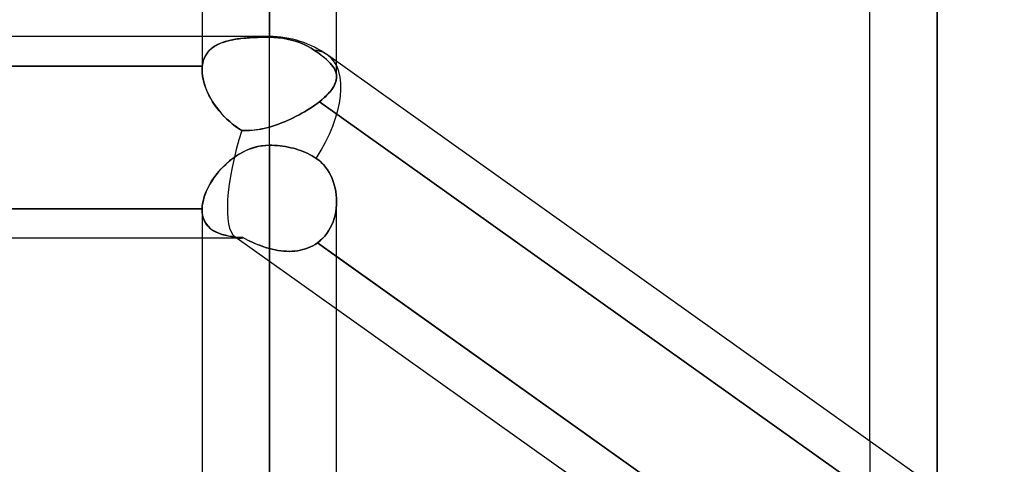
# Model space of a CAD drawing. Header units: millimetres. Extents: x -100 to 120, y -270 to 270.
# Tile 70 of 75: x 25 to 39, y 155 to 162. Entities that reach past the tile are written whole.
import ezdxf

# ---------------------------------------------------------------- set-up
doc = ezdxf.new("R2010")
doc.units = ezdxf.units.MM
doc.layers.add('MAIN-1', color=7, linetype='Continuous')
doc.layers.add('MAIN-2', color=7, linetype='Continuous')

msp = doc.modelspace()

# ---------------------------------------------------------------- linework, layer by layer
at = {"layer": 'MAIN-1'}
for p, q in [((28.489, 161.447), (28.489, 222.657)), ((27.481, 221.65), (27.481, 161.447)), ((29.496, 161.074), (29.496, 221.65)), ((38.489, 154.667), (38.489, 212.583)), ((37.481, 155.385), (37.481, 211.575)), ((28.489, 161.447), (2.267, 161.447)), ((28.489, 159.818), (28.489, 161.447)), ((49.366, 146.919), (29.366, 161.167)), ((28.047, 159.691), (28.092, 159.716)), ((28.092, 159.716), (28.138, 159.738)), ((28.138, 159.738), (28.186, 159.759)), ((28.186, 159.759), (28.235, 159.776)), ((28.235, 159.776), (28.284, 159.791)), ((28.284, 159.791), (28.335, 159.803)), ((28.335, 159.803), (28.386, 159.811)), ((28.386, 159.811), (28.437, 159.816)), ((28.437, 159.816), (28.489, 159.818)), ((28.489, 159.818), (28.528, 159.817)), ((28.489, 155.036), (28.489, 159.818)), ((28.528, 159.817), (28.568, 159.816)), ((28.568, 159.816), (28.609, 159.813)), ((28.609, 159.813), (28.65, 159.809)), ((28.65, 159.809), (28.692, 159.804)), ((28.692, 159.804), (28.733, 159.797)), ((28.733, 159.797), (28.773, 159.79)), ((28.773, 159.79), (28.812, 159.781)), ((28.812, 159.781), (28.849, 159.772)), ((28.849, 159.772), (28.885, 159.762)), ((28.885, 159.762), (28.922, 159.75)), ((28.922, 159.75), (28.958, 159.738)), ((28.958, 159.738), (28.994, 159.724)), ((28.994, 159.724), (29.03, 159.709)), ((29.03, 159.709), (29.065, 159.693)), ((27.84, 159.536), (27.879, 159.57)), ((27.879, 159.57), (27.919, 159.603)), ((27.919, 159.603), (27.96, 159.634)), ((27.96, 159.634), (28.003, 159.663)), ((28.003, 159.663), (28.047, 159.691)), ((29.065, 159.693), (29.099, 159.676)), ((29.099, 159.676), (29.131, 159.658)), ((29.131, 159.658), (29.162, 159.64)), ((29.162, 159.64), (29.191, 159.621)), ((29.191, 159.621), (29.229, 159.593)), ((29.229, 159.593), (29.265, 159.561)), ((29.265, 159.561), (29.299, 159.527)), ((27.703, 159.388), (27.735, 159.427)), ((27.735, 159.427), (27.768, 159.464)), ((27.768, 159.464), (27.804, 159.501)), ((27.804, 159.501), (27.84, 159.536)), ((29.299, 159.527), (29.33, 159.49)), ((29.33, 159.49), (29.359, 159.451)), ((29.359, 159.451), (29.385, 159.409)), ((29.385, 159.409), (29.408, 159.365)), ((27.594, 159.227), (27.619, 159.268)), ((27.619, 159.268), (27.645, 159.309)), ((27.645, 159.309), (27.673, 159.349)), ((27.673, 159.349), (27.703, 159.388)), ((29.408, 159.365), (29.429, 159.319)), ((29.429, 159.319), (29.446, 159.273)), ((29.446, 159.273), (29.462, 159.225)), ((27.535, 159.103), (27.552, 159.144)), ((27.552, 159.144), (27.572, 159.186)), ((27.572, 159.186), (27.594, 159.227)), ((29.462, 159.225), (29.474, 159.176)), ((29.474, 159.176), (29.484, 159.126)), ((29.484, 159.126), (29.49, 159.076)), ((27.489, 158.943), (27.497, 158.982)), ((27.497, 158.982), (27.507, 159.022)), ((27.507, 159.022), (27.52, 159.063)), ((27.52, 159.063), (27.535, 159.103)), ((29.49, 159.076), (29.495, 159.026)), ((29.495, 159.026), (29.496, 158.975)), ((29.496, 154.662), (29.496, 158.972)), ((19.496, 158.867), (27.481, 158.867)), ((27.481, 158.867), (27.484, 158.905)), ((27.481, 158.865), (27.481, 158.867)), ((27.481, 158.863), (27.481, 158.865)), ((27.481, 158.86), (27.481, 158.863)), ((27.481, 158.858), (27.481, 158.86)), ((27.481, 158.855), (27.481, 158.858)), ((27.481, 158.853), (27.481, 158.855)), ((27.481, 158.853), (27.481, 155.036)), ((27.484, 158.905), (27.489, 158.943)), ((27.481, 158.425), (19.496, 158.425)), ((29.496, 158.15), (37.79, 152.241)), ((37.481, 151.674), (29.496, 157.363))]:
    msp.add_line(p, q, dxfattribs=at)
msp.add_arc((28.489, 159.936), 1.511, 54.5331, 90, dxfattribs=at)
for start_param, end_param in [(1.670607, 3.141593), (-3.141593, -3.140301)]:
    msp.add_ellipse((28.489, 159.936), major_axis=(-0.877, -1.231), ratio=0.501864, start_param=start_param, end_param=end_param, dxfattribs=at)
at = {"layer": 'MAIN-2'}
for p, q in [((28.489, 222.657), (28.489, 161.437)), ((28.489, 160.091), (28.489, 220.643)), ((38.489, 212.583), (38.489, 154.431)), ((38.489, 152.963), (38.489, 210.567)), ((27.481, 161.447), (27.481, 160.945)), ((27.714, 161.327), (27.68, 161.308)), ((27.693, 161.315), (27.729, 161.334)), ((27.75, 161.344), (27.714, 161.327)), ((27.729, 161.334), (27.767, 161.351)), ((27.788, 161.359), (27.75, 161.344)), ((27.767, 161.351), (27.807, 161.365)), ((27.828, 161.372), (27.788, 161.359)), ((27.807, 161.365), (27.85, 161.379)), ((27.87, 161.384), (27.828, 161.372)), ((27.85, 161.379), (27.894, 161.39)), ((27.913, 161.394), (27.87, 161.384)), ((27.894, 161.39), (27.941, 161.4)), ((27.959, 161.403), (27.913, 161.394)), ((27.941, 161.4), (27.989, 161.408)), ((28.006, 161.411), (27.959, 161.403)), ((27.989, 161.408), (28.039, 161.415)), ((28.055, 161.417), (28.006, 161.411)), ((28.039, 161.415), (28.091, 161.421)), ((28.105, 161.422), (28.055, 161.417)), ((28.091, 161.421), (28.144, 161.425)), ((28.157, 161.426), (28.105, 161.422)), ((28.144, 161.425), (28.199, 161.429)), ((28.21, 161.43), (28.157, 161.426)), ((28.199, 161.429), (28.255, 161.432)), ((28.264, 161.432), (28.21, 161.43)), ((28.255, 161.432), (28.313, 161.434)), ((28.319, 161.434), (28.264, 161.432)), ((28.313, 161.434), (28.371, 161.436)), ((28.375, 161.436), (28.319, 161.434)), ((28.371, 161.436), (28.429, 161.436)), ((28.432, 161.436), (28.375, 161.436)), ((28.429, 161.436), (28.489, 161.437)), ((28.489, 161.437), (28.432, 161.436)), ((28.489, 161.437), (28.489, 161.447)), ((28.489, 159.818), (28.489, 161.447)), ((28.489, 161.437), (28.554, 161.435)), ((28.554, 161.435), (28.489, 161.437)), ((28.554, 161.435), (28.622, 161.43)), ((28.622, 161.43), (28.554, 161.435)), ((28.622, 161.43), (28.69, 161.421)), ((28.69, 161.421), (28.622, 161.43)), ((28.69, 161.421), (28.757, 161.409)), ((28.757, 161.409), (28.69, 161.421)), ((28.757, 161.409), (28.821, 161.394)), ((28.821, 161.394), (28.757, 161.409)), ((28.821, 161.394), (28.882, 161.377)), ((28.882, 161.377), (28.821, 161.394)), ((28.882, 161.377), (28.941, 161.356)), ((28.941, 161.356), (28.882, 161.377)), ((28.941, 161.356), (29.001, 161.331)), ((29.001, 161.331), (28.941, 161.356)), ((29.001, 161.331), (29.06, 161.303)), ((29.06, 161.303), (29.001, 161.331)), ((27.547, 161.182), (27.529, 161.151)), ((27.531, 161.156), (27.551, 161.188)), ((27.568, 161.212), (27.547, 161.182)), ((27.551, 161.188), (27.574, 161.218)), ((27.593, 161.239), (27.568, 161.212)), ((27.574, 161.218), (27.599, 161.246)), ((27.619, 161.264), (27.593, 161.239)), ((27.599, 161.246), (27.628, 161.271)), ((27.648, 161.287), (27.619, 161.264)), ((27.628, 161.271), (27.659, 161.294)), ((27.68, 161.308), (27.648, 161.287)), ((27.659, 161.294), (27.693, 161.315)), ((29.06, 161.303), (29.115, 161.273)), ((29.115, 161.273), (29.06, 161.303)), ((29.115, 161.273), (29.166, 161.24)), ((29.166, 161.24), (29.115, 161.273)), ((29.207, 161.211), (29.166, 161.24)), ((29.166, 161.24), (29.214, 161.207)), ((29.246, 161.183), (29.207, 161.211)), ((29.214, 161.207), (29.258, 161.174)), ((29.282, 161.155), (29.246, 161.183)), ((27.485, 161.005), (27.491, 161.046)), ((27.491, 161.044), (27.485, 161.005)), ((27.491, 161.046), (27.501, 161.085)), ((27.5, 161.082), (27.491, 161.044)), ((27.513, 161.117), (27.5, 161.082)), ((27.501, 161.085), (27.515, 161.121)), ((27.529, 161.151), (27.513, 161.117)), ((27.515, 161.121), (27.531, 161.156)), ((29.258, 161.174), (29.298, 161.142)), ((29.315, 161.128), (29.282, 161.155)), ((29.298, 161.142), (29.335, 161.111)), ((29.346, 161.101), (29.315, 161.128)), ((29.335, 161.111), (29.368, 161.08)), ((29.374, 161.074), (29.346, 161.101)), ((29.368, 161.08), (29.398, 161.05)), ((29.4, 161.048), (29.374, 161.074)), ((29.398, 161.05), (29.424, 161.02)), ((29.422, 161.022), (29.4, 161.048)), ((29.496, 160.842), (29.496, 161.074)), ((19.493, 161.005), (27.485, 161.005)), ((27.485, 161.005), (19.493, 161.005)), ((27.481, 160.955), (27.482, 160.965)), ((27.482, 160.965), (27.481, 160.955)), ((27.481, 160.945), (27.481, 160.955)), ((27.481, 160.955), (27.481, 160.945)), ((27.483, 160.901), (27.481, 160.945)), ((27.481, 160.945), (27.483, 160.901)), ((27.482, 160.975), (27.483, 160.985)), ((27.483, 160.985), (27.482, 160.975)), ((27.482, 160.965), (27.482, 160.975)), ((27.482, 160.975), (27.482, 160.965)), ((27.483, 160.985), (27.484, 160.995)), ((27.484, 160.995), (27.483, 160.985)), ((27.488, 160.855), (27.483, 160.901)), ((27.483, 160.901), (27.488, 160.857)), ((27.484, 160.995), (27.485, 161.005)), ((27.485, 161.005), (27.484, 160.995)), ((29.441, 160.997), (29.422, 161.022)), ((29.424, 161.02), (29.445, 160.991)), ((29.458, 160.972), (29.441, 160.997)), ((29.445, 160.991), (29.463, 160.962)), ((29.471, 160.947), (29.458, 160.972)), ((29.463, 160.962), (29.477, 160.933)), ((29.482, 160.922), (29.471, 160.947)), ((29.477, 160.933), (29.487, 160.905)), ((29.489, 160.897), (29.482, 160.922)), ((29.487, 160.905), (29.494, 160.876)), ((29.494, 160.872), (29.489, 160.897)), ((27.488, 160.857), (27.496, 160.811)), ((27.496, 160.808), (27.488, 160.855)), ((27.496, 160.811), (27.507, 160.764)), ((27.508, 160.761), (27.496, 160.808)), ((27.507, 160.764), (27.521, 160.717)), ((27.523, 160.713), (27.508, 160.761)), ((29.465, 160.721), (29.477, 160.747)), ((29.481, 160.759), (29.469, 160.729)), ((29.477, 160.747), (29.486, 160.772)), ((29.49, 160.789), (29.481, 160.759)), ((29.486, 160.772), (29.492, 160.797)), ((29.495, 160.818), (29.49, 160.789)), ((29.492, 160.797), (29.495, 160.822)), ((29.494, 160.876), (29.496, 160.846)), ((29.496, 160.846), (29.494, 160.872)), ((29.495, 160.822), (29.496, 160.846)), ((29.496, 160.846), (29.495, 160.818)), ((27.521, 160.717), (27.539, 160.669)), ((27.541, 160.664), (27.523, 160.713)), ((27.539, 160.669), (27.559, 160.621)), ((27.561, 160.616), (27.541, 160.664)), ((27.559, 160.621), (27.581, 160.574)), ((27.585, 160.567), (27.561, 160.616)), ((29.383, 160.604), (29.352, 160.571)), ((29.366, 160.585), (29.391, 160.613)), ((29.41, 160.636), (29.383, 160.604)), ((29.391, 160.613), (29.414, 160.641)), ((29.434, 160.668), (29.41, 160.636)), ((29.414, 160.641), (29.434, 160.668)), ((29.453, 160.699), (29.434, 160.668)), ((29.434, 160.668), (29.451, 160.695)), ((29.451, 160.695), (29.465, 160.721)), ((29.469, 160.729), (29.453, 160.699)), ((27.581, 160.574), (27.607, 160.526)), ((27.611, 160.519), (27.585, 160.567)), ((27.607, 160.526), (27.635, 160.479)), ((27.639, 160.471), (27.611, 160.519)), ((27.635, 160.479), (27.665, 160.432)), ((27.67, 160.424), (27.639, 160.471)), ((29.171, 160.42), (29.205, 160.445)), ((29.206, 160.445), (29.171, 160.42)), ((29.205, 160.445), (29.239, 160.47)), ((29.239, 160.47), (29.206, 160.445)), ((29.28, 160.504), (29.239, 160.47)), ((29.239, 160.47), (29.274, 160.499)), ((29.239, 160.47), (37.823, 154.355)), ((37.823, 154.355), (29.239, 160.47)), ((29.274, 160.499), (29.307, 160.528)), ((29.317, 160.537), (29.28, 160.504)), ((29.307, 160.528), (29.338, 160.556)), ((29.352, 160.571), (29.317, 160.537)), ((29.338, 160.556), (29.366, 160.585)), ((27.665, 160.432), (27.697, 160.387)), ((27.703, 160.379), (27.67, 160.424)), ((27.697, 160.387), (27.732, 160.342)), ((27.738, 160.334), (27.703, 160.379)), ((27.732, 160.342), (27.768, 160.298)), ((27.775, 160.291), (27.738, 160.334)), ((27.768, 160.298), (27.807, 160.256)), ((28.934, 160.274), (28.976, 160.297)), ((28.976, 160.297), (28.934, 160.274)), ((28.976, 160.297), (29.017, 160.321)), ((29.017, 160.321), (28.976, 160.297)), ((29.017, 160.321), (29.057, 160.345)), ((29.057, 160.345), (29.017, 160.321)), ((29.057, 160.345), (29.096, 160.369)), ((29.096, 160.369), (29.057, 160.345)), ((29.134, 160.395), (29.096, 160.369)), ((29.096, 160.369), (29.134, 160.394)), ((29.134, 160.394), (29.171, 160.42)), ((29.171, 160.42), (29.134, 160.395)), ((27.814, 160.249), (27.775, 160.291)), ((27.807, 160.256), (27.847, 160.216)), ((27.854, 160.21), (27.814, 160.249)), ((27.847, 160.216), (27.889, 160.177)), ((27.895, 160.172), (27.854, 160.21)), ((27.889, 160.177), (27.933, 160.139)), ((27.938, 160.136), (27.895, 160.172)), ((28.624, 160.135), (28.669, 160.152)), ((28.67, 160.152), (28.624, 160.135)), ((28.669, 160.152), (28.714, 160.17)), ((28.714, 160.17), (28.67, 160.152)), ((28.714, 160.17), (28.759, 160.189)), ((28.759, 160.189), (28.714, 160.17)), ((28.759, 160.189), (28.804, 160.209)), ((28.804, 160.209), (28.759, 160.189)), ((28.804, 160.209), (28.848, 160.23)), ((28.848, 160.23), (28.804, 160.209)), ((28.848, 160.23), (28.891, 160.252)), ((28.891, 160.252), (28.848, 160.23)), ((28.891, 160.252), (28.934, 160.274)), ((28.934, 160.274), (28.891, 160.252)), ((27.933, 160.139), (27.979, 160.104)), ((27.982, 160.102), (27.938, 160.136)), ((27.979, 160.104), (28.027, 160.071)), ((28.028, 160.07), (27.982, 160.102)), ((28.027, 160.071), (28.076, 160.041)), ((28.076, 160.041), (28.028, 160.07)), ((28.112, 160.039), (28.076, 160.041)), ((28.076, 160.041), (28.115, 160.039)), ((28.148, 160.038), (28.112, 160.039)), ((28.115, 160.039), (28.154, 160.038)), ((28.185, 160.039), (28.148, 160.038)), ((28.154, 160.038), (28.194, 160.039)), ((28.222, 160.041), (28.185, 160.039)), ((28.194, 160.039), (28.235, 160.042)), ((28.26, 160.045), (28.222, 160.041)), ((28.235, 160.042), (28.276, 160.047)), ((28.298, 160.049), (28.26, 160.045)), ((28.276, 160.047), (28.318, 160.053)), ((28.336, 160.056), (28.298, 160.049)), ((28.318, 160.053), (28.36, 160.06)), ((28.374, 160.063), (28.336, 160.056)), ((28.36, 160.06), (28.403, 160.069)), ((28.412, 160.071), (28.374, 160.063)), ((28.403, 160.069), (28.446, 160.079)), ((28.45, 160.081), (28.412, 160.071)), ((28.446, 160.079), (28.489, 160.091)), ((28.489, 160.091), (28.45, 160.081)), ((28.489, 160.091), (28.534, 160.104)), ((28.534, 160.104), (28.489, 160.091)), ((28.534, 160.104), (28.579, 160.119)), ((28.579, 160.119), (28.534, 160.104)), ((28.579, 160.119), (28.624, 160.135)), ((28.624, 160.135), (28.579, 160.119)), ((28.091, 159.715), (28.039, 159.686)), ((28.144, 159.741), (28.091, 159.715)), ((28.199, 159.764), (28.144, 159.741)), ((28.256, 159.783), (28.199, 159.764)), ((28.313, 159.798), (28.256, 159.783)), ((28.371, 159.809), (28.313, 159.798)), ((28.429, 159.816), (28.371, 159.809)), ((28.489, 159.818), (28.429, 159.816)), ((28.489, 159.818), (28.489, 155.031)), ((28.528, 159.817), (28.489, 159.818)), ((28.568, 159.816), (28.528, 159.817)), ((28.609, 159.813), (28.568, 159.816)), ((28.65, 159.809), (28.609, 159.813)), ((28.692, 159.804), (28.65, 159.809)), ((28.733, 159.797), (28.692, 159.804)), ((28.773, 159.79), (28.733, 159.797)), ((28.812, 159.781), (28.773, 159.79)), ((28.849, 159.772), (28.812, 159.781)), ((28.885, 159.762), (28.849, 159.772)), ((28.922, 159.75), (28.885, 159.762)), ((28.958, 159.738), (28.922, 159.75)), ((28.994, 159.724), (28.958, 159.738)), ((29.03, 159.709), (28.994, 159.724)), ((29.065, 159.693), (29.03, 159.709)), ((27.894, 159.583), (27.849, 159.544)), ((27.94, 159.62), (27.894, 159.583)), ((27.989, 159.654), (27.94, 159.62)), ((28.039, 159.686), (27.989, 159.654)), ((29.099, 159.676), (29.065, 159.693)), ((29.131, 159.658), (29.099, 159.676)), ((29.162, 159.64), (29.131, 159.658)), ((29.191, 159.621), (29.162, 159.64)), ((29.229, 159.593), (29.191, 159.621)), ((29.265, 159.562), (29.229, 159.593)), ((29.299, 159.528), (29.265, 159.562)), ((27.728, 159.418), (27.692, 159.374)), ((27.766, 159.462), (27.728, 159.418)), ((27.807, 159.504), (27.766, 159.462)), ((27.849, 159.544), (27.807, 159.504)), ((29.33, 159.491), (29.299, 159.528)), ((29.359, 159.451), (29.33, 159.491)), ((29.385, 159.409), (29.359, 159.451)), ((29.408, 159.365), (29.385, 159.409)), ((27.627, 159.282), (27.599, 159.235)), ((27.658, 159.328), (27.627, 159.282)), ((27.692, 159.374), (27.658, 159.328)), ((29.429, 159.319), (29.408, 159.365)), ((29.446, 159.273), (29.429, 159.319)), ((29.461, 159.225), (29.446, 159.273)), ((27.55, 159.14), (27.531, 159.093)), ((27.573, 159.187), (27.55, 159.14)), ((27.599, 159.235), (27.573, 159.187)), ((29.474, 159.176), (29.461, 159.225)), ((29.484, 159.126), (29.474, 159.176)), ((29.49, 159.076), (29.484, 159.126)), ((27.501, 159), (27.491, 158.954)), ((27.514, 159.046), (27.501, 159)), ((27.531, 159.093), (27.514, 159.046)), ((29.495, 159.026), (29.49, 159.076)), ((29.496, 158.975), (29.495, 159.026)), ((29.496, 158.975), (29.495, 158.923)), ((29.495, 158.923), (29.496, 158.975)), ((27.481, 158.867), (19.496, 158.867)), ((27.484, 158.91), (27.481, 158.867)), ((27.481, 158.867), (27.481, 158.865)), ((27.481, 158.865), (27.481, 158.863)), ((27.481, 158.863), (27.481, 158.86)), ((27.481, 158.86), (27.481, 158.858)), ((27.481, 158.858), (27.481, 158.855)), ((27.481, 158.855), (27.481, 158.853)), ((27.481, 158.853), (27.484, 158.807)), ((27.484, 158.806), (27.481, 158.853)), ((27.491, 158.954), (27.484, 158.91)), ((29.483, 158.819), (29.473, 158.768)), ((29.473, 158.768), (29.483, 158.819)), ((29.491, 158.871), (29.483, 158.819)), ((29.483, 158.819), (29.491, 158.871)), ((29.495, 158.923), (29.491, 158.871)), ((29.491, 158.871), (29.495, 158.923)), ((27.484, 158.807), (27.49, 158.763)), ((27.491, 158.761), (27.484, 158.806)), ((27.49, 158.763), (27.502, 158.721)), ((27.502, 158.719), (27.491, 158.761)), ((27.502, 158.721), (27.517, 158.683)), ((27.519, 158.681), (27.502, 158.719)), ((27.517, 158.683), (27.537, 158.648)), ((27.539, 158.645), (27.519, 158.681)), ((29.444, 158.67), (29.424, 158.623)), ((29.424, 158.624), (29.444, 158.67)), ((29.46, 158.719), (29.444, 158.67)), ((29.444, 158.67), (29.46, 158.719)), ((29.473, 158.768), (29.46, 158.719)), ((29.46, 158.719), (29.473, 158.768)), ((27.537, 158.648), (27.561, 158.615)), ((27.564, 158.612), (27.539, 158.645)), ((27.561, 158.615), (27.589, 158.586)), ((27.592, 158.583), (27.564, 158.612)), ((27.589, 158.586), (27.62, 158.56)), ((27.624, 158.556), (27.592, 158.583)), ((27.62, 158.56), (27.654, 158.536)), ((27.66, 158.533), (27.624, 158.556)), ((27.654, 158.536), (27.692, 158.516)), ((27.698, 158.513), (27.66, 158.533)), ((29.377, 158.535), (29.349, 158.493)), ((29.349, 158.493), (29.377, 158.535)), ((29.402, 158.578), (29.377, 158.535)), ((29.377, 158.535), (29.402, 158.578)), ((29.402, 158.578), (29.424, 158.624)), ((29.424, 158.623), (29.402, 158.578)), ((28.044, 158.425), (27.481, 158.425)), ((27.692, 158.516), (27.733, 158.498)), ((27.74, 158.495), (27.698, 158.513)), ((27.733, 158.498), (27.777, 158.482)), ((27.784, 158.48), (27.74, 158.495)), ((27.777, 158.482), (27.823, 158.469)), ((27.83, 158.468), (27.784, 158.48)), ((27.823, 158.469), (27.872, 158.458)), ((27.878, 158.457), (27.83, 158.468)), ((27.872, 158.458), (27.923, 158.45)), ((27.928, 158.449), (27.878, 158.457)), ((27.923, 158.45), (27.977, 158.443)), ((27.981, 158.442), (27.928, 158.449)), ((29.496, 157.363), (27.974, 158.447)), ((27.977, 158.443), (28.034, 158.437)), ((28.036, 158.437), (27.981, 158.442)), ((28.034, 158.437), (28.092, 158.433)), ((28.092, 158.433), (28.036, 158.437)), ((28.092, 158.433), (28.13, 158.413)), ((28.127, 158.415), (28.092, 158.433)), ((28.162, 158.397), (28.127, 158.415)), ((28.13, 158.413), (28.168, 158.394)), ((28.198, 158.38), (28.162, 158.397)), ((28.168, 158.394), (28.206, 158.376)), ((28.233, 158.363), (28.198, 158.38)), ((28.206, 158.376), (28.246, 158.358)), ((29.247, 158.385), (29.209, 158.355)), ((29.209, 158.355), (29.248, 158.385)), ((29.284, 158.418), (29.247, 158.385)), ((29.248, 158.385), (29.284, 158.418)), ((29.318, 158.454), (29.284, 158.418)), ((29.284, 158.418), (29.318, 158.454)), ((29.349, 158.493), (29.318, 158.454)), ((29.318, 158.454), (29.349, 158.493)), ((28.269, 158.347), (28.233, 158.363)), ((28.246, 158.358), (28.285, 158.341)), ((28.306, 158.332), (28.269, 158.347)), ((28.285, 158.341), (28.325, 158.325)), ((28.342, 158.318), (28.306, 158.332)), ((28.325, 158.325), (28.366, 158.309)), ((28.379, 158.305), (28.342, 158.318)), ((28.366, 158.309), (28.406, 158.295)), ((28.415, 158.292), (28.379, 158.305)), ((28.406, 158.295), (28.447, 158.282)), ((28.452, 158.281), (28.415, 158.292)), ((28.447, 158.282), (28.489, 158.27)), ((28.489, 158.27), (28.452, 158.281)), ((28.489, 158.27), (28.489, 153.733)), ((28.532, 158.259), (28.489, 158.27)), ((28.489, 158.27), (28.532, 158.259)), ((28.489, 153.733), (28.489, 158.27)), ((28.575, 158.25), (28.532, 158.259)), ((28.532, 158.259), (28.575, 158.25)), ((28.618, 158.242), (28.575, 158.25)), ((28.575, 158.25), (28.618, 158.242)), ((28.661, 158.235), (28.618, 158.242)), ((28.618, 158.242), (28.661, 158.235)), ((28.704, 158.231), (28.661, 158.235)), ((28.661, 158.235), (28.704, 158.231)), ((28.746, 158.228), (28.704, 158.231)), ((28.704, 158.231), (28.746, 158.228)), ((28.789, 158.227), (28.746, 158.228)), ((28.746, 158.228), (28.789, 158.227)), ((28.831, 158.228), (28.789, 158.227)), ((28.789, 158.227), (28.831, 158.228)), ((28.872, 158.231), (28.831, 158.228)), ((28.831, 158.228), (28.872, 158.231)), ((28.913, 158.237), (28.872, 158.231)), ((28.872, 158.231), (28.913, 158.237)), ((28.954, 158.244), (28.913, 158.237)), ((28.913, 158.237), (28.954, 158.244)), ((28.993, 158.253), (28.954, 158.244)), ((28.954, 158.244), (28.993, 158.253)), ((29.032, 158.265), (28.993, 158.253)), ((28.993, 158.253), (29.032, 158.265)), ((29.069, 158.278), (29.032, 158.265)), ((29.032, 158.265), (29.069, 158.278)), ((29.106, 158.294), (29.069, 158.278)), ((29.069, 158.278), (29.106, 158.294)), ((29.142, 158.312), (29.106, 158.294)), ((29.106, 158.294), (29.141, 158.312)), ((29.141, 158.312), (29.176, 158.332)), ((29.176, 158.332), (29.142, 158.312)), ((29.209, 158.355), (29.176, 158.332)), ((29.176, 158.332), (29.209, 158.355)), ((37.79, 152.241), (29.209, 158.355)), ((29.209, 158.355), (29.496, 158.15)), ((37.481, 155.385), (37.481, 153.674)), ((27.481, 155.036), (27.481, 154.578))]:
    msp.add_line(p, q, dxfattribs=at)
for major_axis, ratio, start_param, end_param in [((-0.877, -1.231), 0.501864, -3.140301, -2.868203), ((-0.877, -1.231), 0.501864, -3.140301, -2.868203), ((-0.877, -1.231), 0.501864, 1.670607, 3.141593), ((-0.481, -1.506), 0.269104, -1.554402, -0.085122), ((-0.481, -1.506), 0.269104, -1.554402, -0.085122), ((-0.481, -1.506), 0.269104, -0.085122, 0.088764), ((-0.481, -1.506), 0.269104, -0.085122, 0.088764), ((-0.481, -1.506), 0.269104, 0.088764, 0.1899), ((-0.481, -1.506), 0.269104, 0.088764, 0.1899)]:
    msp.add_ellipse((28.489, 159.936), major_axis=major_axis, ratio=ratio, start_param=start_param, end_param=end_param, dxfattribs=at)

doc.saveas('drawing.dxf')
